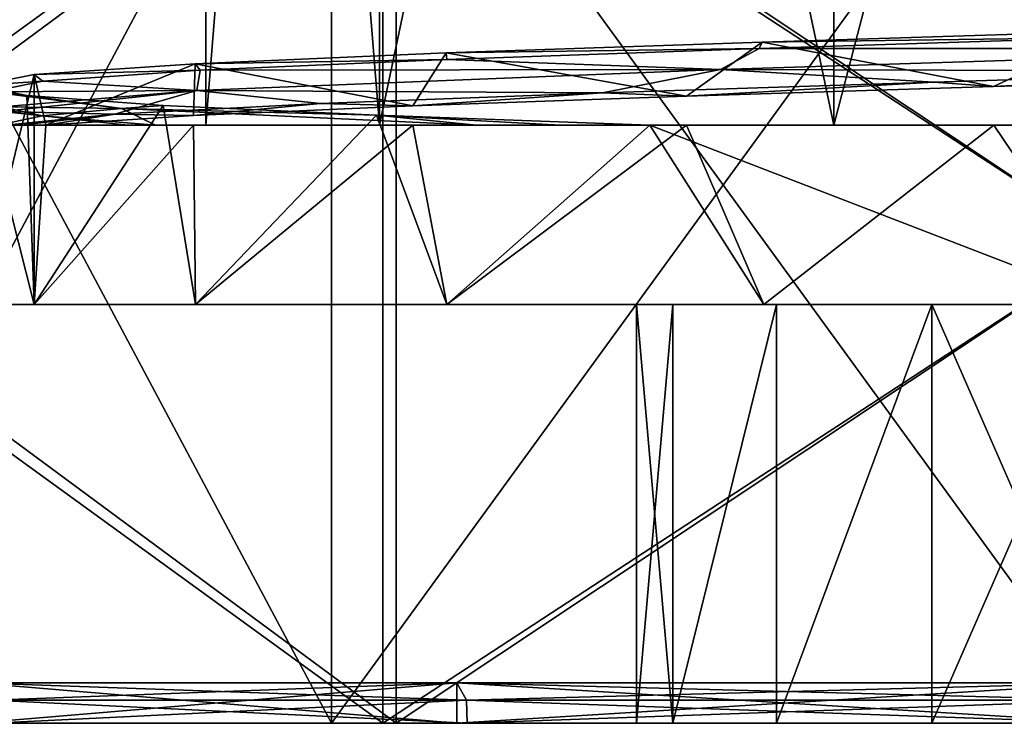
# Model space of a CAD drawing. Header units: millimetres. Extents: x -175 to 175, y 0 to 204.
# Tile 59 of 138: x -9 to -1, y 0 to 6. Entities that reach past the tile are written whole.
import ezdxf

# ---------------------------------------------------------------- set-up
doc = ezdxf.new("R2010")
doc.units = ezdxf.units.MM
doc.header["$LTSCALE"] = 65.185185
for name, color, linetype in [('13', 7, 'CONTINUOUS'), ('14', 7, 'CONTINUOUS'), ('18', 7, 'CONTINUOUS'), ('19', 7, 'CONTINUOUS'), ('23', 7, 'CONTINUOUS'), ('238', 7, 'CONTINUOUS'), ('239', 7, 'CONTINUOUS'), ('24', 7, 'CONTINUOUS'), ('244', 7, 'CONTINUOUS'), ('245', 7, 'CONTINUOUS'), ('246', 7, 'CONTINUOUS'), ('247', 7, 'CONTINUOUS'), ('248', 7, 'CONTINUOUS'), ('25', 7, 'CONTINUOUS'), ('26', 7, 'CONTINUOUS'), ('27', 7, 'CONTINUOUS'), ('28', 7, 'CONTINUOUS'), ('29', 7, 'CONTINUOUS'), ('3', 7, 'CONTINUOUS'), ('303', 7, 'CONTINUOUS'), ('304', 7, 'CONTINUOUS'), ('305', 7, 'CONTINUOUS'), ('34', 7, 'CONTINUOUS'), ('4', 7, 'CONTINUOUS'), ('5', 7, 'CONTINUOUS'), ('6', 7, 'CONTINUOUS'), ('9', 7, 'CONTINUOUS')]:
    doc.layers.add(name, color=color, linetype=linetype)

msp = doc.modelspace()

# ---------------------------------------------------------------- linework, layer by layer
at = {"layer": '13', "linetype": 'CONTINUOUS'}
for points in [[(-6.1192, 0, -26.8105), (-17.1463, 0, -21.5001), (-6.1193, 8, -26.8105), (-6.1192, 0, -26.8105)], [(-6.1193, 8, -26.8105), (-17.1463, 0, -21.5001), (-17.146, 8, -21.5004), (-6.1193, 8, -26.8105)], [(6.1193, 8, -26.8105), (-6.1192, 0, -26.8105), (-6.1193, 8, -26.8105), (6.1193, 8, -26.8105)], [(6.1192, 0, -26.8105), (-6.1192, 0, -26.8105), (6.1193, 8, -26.8105), (6.1192, 0, -26.8105)]]:
    msp.add_3dface(points, dxfattribs=at)
at = {"layer": '14', "linetype": 'CONTINUOUS'}
for points in [[(-17.1463, 0, 21.5001), (-6.1192, 0, 26.8105), (-17.146, 8, 21.5004), (-17.1463, 0, 21.5001)], [(-17.146, 8, 21.5004), (-6.1192, 0, 26.8105), (-6.1193, 8, 26.8105), (-17.146, 8, 21.5004)], [(-6.1192, 0, 26.8105), (6.1192, 0, 26.8105), (-6.1193, 8, 26.8105), (-6.1192, 0, 26.8105)], [(-6.1193, 8, 26.8105), (6.1192, 0, 26.8105), (6.1193, 8, 26.8105), (-6.1193, 8, 26.8105)]]:
    msp.add_3dface(points, dxfattribs=at)
at = {"layer": '18', "linetype": 'CONTINUOUS'}
for points in [[(-16.8343, 0, -21.1094), (-6.0079, 0, -26.3231), (-16.8342, 8, -21.1095), (-16.8343, 0, -21.1094)], [(-16.8342, 8, -21.1095), (-6.0079, 0, -26.3231), (-6.0081, 8, -26.3231), (-16.8342, 8, -21.1095)], [(-6.0079, 0, -26.3231), (6.0079, 0, -26.3231), (-6.0081, 8, -26.3231), (-6.0079, 0, -26.3231)], [(-6.0081, 8, -26.3231), (6.0079, 0, -26.3231), (6.0081, 8, -26.3231), (-6.0081, 8, -26.3231)]]:
    msp.add_3dface(points, dxfattribs=at)
at = {"layer": '19', "linetype": 'CONTINUOUS'}
for points in [[(-6.0079, 0, 26.3231), (-16.8343, 0, 21.1094), (-6.0081, 8, 26.3231), (-6.0079, 0, 26.3231)], [(-6.0081, 8, 26.3231), (-16.8343, 0, 21.1094), (-16.8342, 8, 21.1095), (-6.0081, 8, 26.3231)], [(6.0081, 8, 26.3231), (-6.0079, 0, 26.3231), (-6.0081, 8, 26.3231), (6.0081, 8, 26.3231)], [(6.0079, 0, 26.3231), (-6.0079, 0, 26.3231), (6.0081, 8, 26.3231), (6.0079, 0, 26.3231)]]:
    msp.add_3dface(points, dxfattribs=at)
at = {"layer": '23', "linetype": 'CONTINUOUS'}
for points in [[(-0.0154, 5.7848, 9.5), (-1.0137, 5.3229, 9.4458), (-2.9472, 5.6942, 9.0313), (-0.0154, 5.7848, 9.5)], [(1.6329, 5.4036, 9.3586), (-1.0137, 5.3229, 9.4458), (-0.0154, 5.7848, 9.5), (1.6329, 5.4036, 9.3586)], [(-2.9472, 5.6942, 9.0313), (-3.5808, 5.2422, 8.7993), (-5.5906, 5.6036, 7.6808), (-2.9472, 5.6942, 9.0313)], [(-1.0137, 5.3229, 9.4458), (-3.5808, 5.2422, 8.7993), (-2.9472, 5.6942, 9.0313), (-1.0137, 5.3229, 9.4458)], [(-5.5906, 5.6036, 7.6808), (-5.8701, 5.1614, 7.4694), (-7.6889, 5.513, 5.5795), (-5.5906, 5.6036, 7.6808)], [(-3.5808, 5.2422, 8.7993), (-5.8701, 5.1614, 7.4694), (-5.5906, 5.6036, 7.6808), (-3.5808, 5.2422, 8.7993)], [(-7.6889, 5.513, 5.5795), (-8.9384, 5, 3.2179), (-9.0358, 5.4224, 2.9334), (-7.6889, 5.513, 5.5795)], [(-7.7038, 5.0807, 5.5589), (-8.9384, 5, 3.2179), (-7.6889, 5.513, 5.5795), (-7.7038, 5.0807, 5.5589)], [(-5.8701, 5.1614, 7.4694), (-7.7038, 5.0807, 5.5589), (-7.6889, 5.513, 5.5795), (-5.8701, 5.1614, 7.4694)], [(-9.5, 5.3318), (-9.0358, 5.4224, 2.9334), (-9.5, 3.5), (-9.5, 5.3318)], [(-9.5, 3.5), (-9.0358, 5.4224, 2.9334), (-9.035, 3.5, 2.9357), (-9.5, 3.5)], [(-9.0358, 5.4224, 2.9334), (-8.9384, 5, 3.2179), (-9.035, 3.5, 2.9357), (-9.0358, 5.4224, 2.9334)], [(-9.035, 3.5, 2.9357), (-8.9384, 5, 3.2179), (-7.7032, 5, 5.5597), (-9.035, 3.5, 2.9357)], [(-7.6857, 3.5, 5.5839), (-9.035, 3.5, 2.9357), (-7.7032, 5, 5.5597), (-7.6857, 3.5, 5.5839)], [(-5.8696, 5, 7.4698), (-7.6857, 3.5, 5.5839), (-7.7032, 5, 5.5597), (-5.8696, 5, 7.4698)], [(-5.5839, 3.5, 7.6857), (-7.6857, 3.5, 5.5839), (-5.8696, 5, 7.4698), (-5.5839, 3.5, 7.6857)], [(-3.5802, 5, 8.7995), (-5.5839, 3.5, 7.6857), (-5.8696, 5, 7.4698), (-3.5802, 5, 8.7995)], [(-2.9357, 3.5, 9.035), (-5.5839, 3.5, 7.6857), (-3.5802, 5, 8.7995), (-2.9357, 3.5, 9.035)], [(-1.0129, 5, 9.4458), (-2.9357, 3.5, 9.035), (-3.5802, 5, 8.7995), (-1.0129, 5, 9.4458)], [(0, 3.5, 9.5), (-2.9357, 3.5, 9.035), (-1.0129, 5, 9.4458), (0, 3.5, 9.5)], [(1.6333, 5, 9.3585), (0, 3.5, 9.5), (-1.0129, 5, 9.4458), (1.6333, 5, 9.3585)]]:
    msp.add_3dface(points, dxfattribs=at)
at = {"layer": '238', "linetype": 'CONTINUOUS'}
for points in [[(-6.1483, 5, 4.4675), (-7.6, 5), (-6.1483, 23, 4.4674), (-6.1483, 5, 4.4675)], [(-7.6, 5), (-7.6, 23), (-6.1483, 23, 4.4674), (-7.6, 5)], [(-2.3483, 5, 7.2281), (-6.1483, 5, 4.4675), (-2.3487, 23, 7.228), (-2.3483, 5, 7.2281)], [(-6.1483, 5, 4.4675), (-6.1483, 23, 4.4674), (-2.3487, 23, 7.228), (-6.1483, 5, 4.4675)], [(-2.3483, 5, 7.2281), (-2.3487, 23, 7.228), (2.3487, 23, 7.228), (-2.3483, 5, 7.2281)], [(2.3483, 5, 7.2281), (-2.3483, 5, 7.2281), (2.3487, 23, 7.228), (2.3483, 5, 7.2281)]]:
    msp.add_3dface(points, dxfattribs=at)
at = {"layer": '239', "linetype": 'CONTINUOUS'}
for points in [[(-7.6, 5), (-6.1483, 5, -4.4675), (-7.6, 23), (-7.6, 5)], [(-6.1483, 5, -4.4675), (-6.1483, 23, -4.4674), (-7.6, 23), (-6.1483, 5, -4.4675)], [(-6.1483, 5, -4.4675), (-2.3483, 5, -7.2281), (-6.1483, 23, -4.4674), (-6.1483, 5, -4.4675)], [(-2.3483, 5, -7.2281), (-2.3487, 23, -7.228), (-6.1483, 23, -4.4674), (-2.3483, 5, -7.2281)], [(-2.3483, 5, -7.2281), (2.3483, 5, -7.2281), (-2.3487, 23, -7.228), (-2.3483, 5, -7.2281)], [(2.3483, 5, -7.2281), (2.3487, 23, -7.228), (-2.3487, 23, -7.228), (2.3483, 5, -7.2281)]]:
    msp.add_3dface(points, dxfattribs=at)
at = {"layer": '24', "linetype": 'CONTINUOUS'}
for points in [[(-9.5, 5.3318), (-9.5, 3.5), (-9.035, 3.5, -2.9357), (-9.5, 5.3318)], [(-9.5, 5.3318), (-9.035, 3.5, -2.9357), (-9.4999, 5.3306, -0.0384), (-9.5, 5.3318)], [(-9.4999, 5.3306, -0.0384), (-9.035, 3.5, -2.9357), (-9.4997, 5.3294, -0.0767), (-9.4999, 5.3306, -0.0384)], [(-9.4997, 5.3294, -0.0767), (-9.035, 3.5, -2.9357), (-9.0955, 5.2472, -2.7426), (-9.4997, 5.3294, -0.0767)], [(-9.0955, 5.2472, -2.7426), (-9.035, 3.5, -2.9357), (-7.955, 5.1648, -5.193), (-9.0955, 5.2472, -2.7426)], [(-9.035, 3.5, -2.9357), (-7.6857, 3.5, -5.5839), (-7.955, 5.1648, -5.193), (-9.035, 3.5, -2.9357)], [(-7.955, 5.1648, -5.193), (-7.6857, 3.5, -5.5839), (-6.1716, 5.0824, -7.2223), (-7.955, 5.1648, -5.193)], [(-7.6857, 3.5, -5.5839), (-5.5839, 3.5, -7.6857), (-6.1716, 5.0824, -7.2223), (-7.6857, 3.5, -5.5839)], [(-6.1716, 5.0824, -7.2223), (-5.5839, 3.5, -7.6857), (-3.888, 5, -8.668), (-6.1716, 5.0824, -7.2223)], [(-5.5839, 3.5, -7.6857), (-2.9357, 3.5, -9.035), (-3.888, 5, -8.668), (-5.5839, 3.5, -7.6857)], [(-2.9357, 3.5, -9.035), (0, 3.5, -9.5), (-3.888, 5, -8.668), (-2.9357, 3.5, -9.035)], [(-3.888, 5, -8.668), (0, 3.5, -9.5), (0.7258, 5, -9.4722), (-3.888, 5, -8.668)]]:
    msp.add_3dface(points, dxfattribs=at)
at = {"layer": '244', "linetype": 'CONTINUOUS'}
for points in [[(-0.0154, 5.7848, 9.5), (-2.9472, 5.6942, 9.0313), (-0.0727, 5.7305, 9.3988), (-0.0154, 5.7848, 9.5)], [(-2.9472, 5.6942, 9.0313), (-5.5906, 5.6036, 7.6808), (-2.9742, 5.6398, 8.9161), (-2.9472, 5.6942, 9.0313)], [(-0.0727, 5.7305, 9.3988), (-2.9472, 5.6942, 9.0313), (-2.9742, 5.6398, 8.9161), (-0.0727, 5.7305, 9.3988)], [(-5.5906, 5.6036, 7.6808), (-7.6889, 5.513, 5.5795), (-5.5843, 5.549, 7.5602), (-5.5906, 5.6036, 7.6808)], [(-2.9742, 5.6398, 8.9161), (-5.5906, 5.6036, 7.6808), (-5.5843, 5.549, 7.5602), (-2.9742, 5.6398, 8.9161)], [(-5.5843, 5.549, 7.5602), (-7.6889, 5.513, 5.5795), (-7.6476, 5.4583, 5.4641), (-5.5843, 5.549, 7.5602)], [(-7.6889, 5.513, 5.5795), (-9.0358, 5.4224, 2.9334), (-7.6476, 5.4583, 5.4641), (-7.6889, 5.513, 5.5795)], [(-7.6476, 5.4583, 5.4641), (-9.0358, 5.4224, 2.9334), (-8.962, 5.3676, 2.8328), (-7.6476, 5.4583, 5.4641)], [(-9.0358, 5.4224, 2.9334), (-9.5, 5.3318), (-8.962, 5.3676, 2.8328), (-9.0358, 5.4224, 2.9334)], [(-9.5, 5.3318), (-9.4999, 5.3306, -0.0384), (-8.962, 5.3676, 2.8328), (-9.5, 5.3318)], [(-9.4999, 5.3306, -0.0384), (-9.4997, 5.3294, -0.0767), (-8.962, 5.3676, 2.8328), (-9.4999, 5.3306, -0.0384)], [(-8.962, 5.3676, 2.8328), (-9.4997, 5.3294, -0.0767), (-9.3987, 5.2769, -0.0759), (-8.962, 5.3676, 2.8328)]]:
    msp.add_3dface(points, dxfattribs=at)
at = {"layer": '245', "linetype": 'CONTINUOUS'}
for points in [[(-0.0727, 5.7305, 9.3988), (-2.9742, 5.6398, 8.9161), (2.2618, 5.6404, 9.0208), (-0.0727, 5.7305, 9.3988)], [(-2.9742, 5.6398, 8.9161), (-5.5843, 5.549, 7.5602), (-3.298, 5.4648, 8.6956), (-2.9742, 5.6398, 8.9161)], [(-2.9742, 5.6398, 8.9161), (-3.298, 5.4648, 8.6956), (2.2618, 5.6404, 9.0208), (-2.9742, 5.6398, 8.9161)], [(2.2618, 5.6404, 9.0208), (-3.298, 5.4648, 8.6956), (1.4005, 5.4495, 9.2941), (2.2618, 5.6404, 9.0208)], [(-5.5843, 5.549, 7.5602), (-7.6476, 5.4583, 5.4641), (-3.298, 5.4648, 8.6956), (-5.5843, 5.549, 7.5602)], [(-7.6476, 5.4583, 5.4641), (-8.962, 5.3676, 2.8328), (-7.6751, 5.2893, 5.252), (-7.6476, 5.4583, 5.4641)], [(-7.6476, 5.4583, 5.4641), (-7.6751, 5.2893, 5.252), (-3.298, 5.4648, 8.6956), (-7.6476, 5.4583, 5.4641)], [(-3.298, 5.4648, 8.6956), (-7.6751, 5.2893, 5.252), (-4.2833, 5.2697, 8.3663), (-3.298, 5.4648, 8.6956)], [(-1.5142, 5.3596, 9.2763), (-3.298, 5.4648, 8.6956), (-4.2833, 5.2697, 8.3663), (-1.5142, 5.3596, 9.2763)], [(1.4005, 5.4495, 9.2941), (-3.298, 5.4648, 8.6956), (-1.5142, 5.3596, 9.2763), (1.4005, 5.4495, 9.2941)], [(-8.962, 5.3676, 2.8328), (-9.3987, 5.2769, -0.0759), (-7.6751, 5.2893, 5.252), (-8.962, 5.3676, 2.8328)], [(-7.6751, 5.2893, 5.252), (-9.3987, 5.2769, -0.0759), (-9.304, 5.1517, -0.0751), (-7.6751, 5.2893, 5.252)], [(-9.2997, 5.1135, -0.0751), (-7.6751, 5.2893, 5.252), (-9.304, 5.1517, -0.0751), (-9.2997, 5.1135, -0.0751)], [(-7.6751, 5.2893, 5.252), (-9.2997, 5.1135, -0.0751), (-8.359, 5.0899, 4.2976), (-7.6751, 5.2893, 5.252)], [(-6.6404, 5.1798, 6.6518), (-7.6751, 5.2893, 5.252), (-8.359, 5.0899, 4.2976), (-6.6404, 5.1798, 6.6518)], [(-4.2833, 5.2697, 8.3663), (-7.6751, 5.2893, 5.252), (-6.6404, 5.1798, 6.6518), (-4.2833, 5.2697, 8.3663)], [(-9.2997, 5.1135, -0.0751), (-9.2737, 5, 1.5301), (-8.359, 5.0899, 4.2976), (-9.2997, 5.1135, -0.0751)]]:
    msp.add_3dface(points, dxfattribs=at)
at = {"layer": '246', "linetype": 'CONTINUOUS'}
for points in [[(-1.0137, 5.3229, 9.4458), (1.4005, 5.4495, 9.2941), (-1.5142, 5.3596, 9.2763), (-1.0137, 5.3229, 9.4458)], [(-1.0137, 5.3229, 9.4458), (1.6329, 5.4036, 9.3586), (1.4005, 5.4495, 9.2941), (-1.0137, 5.3229, 9.4458)], [(-3.5808, 5.2422, 8.7993), (-1.5142, 5.3596, 9.2763), (-4.2833, 5.2697, 8.3663), (-3.5808, 5.2422, 8.7993)], [(-3.5808, 5.2422, 8.7993), (-1.0137, 5.3229, 9.4458), (-1.5142, 5.3596, 9.2763), (-3.5808, 5.2422, 8.7993)], [(-5.8701, 5.1614, 7.4694), (-4.2833, 5.2697, 8.3663), (-6.6404, 5.1798, 6.6518), (-5.8701, 5.1614, 7.4694)], [(-5.8701, 5.1614, 7.4694), (-3.5808, 5.2422, 8.7993), (-4.2833, 5.2697, 8.3663), (-5.8701, 5.1614, 7.4694)], [(-7.7038, 5.0807, 5.5589), (-6.6404, 5.1798, 6.6518), (-8.359, 5.0899, 4.2976), (-7.7038, 5.0807, 5.5589)], [(-7.7038, 5.0807, 5.5589), (-5.8701, 5.1614, 7.4694), (-6.6404, 5.1798, 6.6518), (-7.7038, 5.0807, 5.5589)], [(-9.2737, 5, 1.5301), (-9.1449, 5, 2.3802), (-8.359, 5.0899, 4.2976), (-9.2737, 5, 1.5301)], [(-9.1449, 5, 2.3802), (-8.9384, 5, 3.2179), (-8.359, 5.0899, 4.2976), (-9.1449, 5, 2.3802)], [(-8.9384, 5, 3.2179), (-7.7038, 5.0807, 5.5589), (-8.359, 5.0899, 4.2976), (-8.9384, 5, 3.2179)]]:
    msp.add_3dface(points, dxfattribs=at)
at = {"layer": '247', "linetype": 'CONTINUOUS'}
for points in [[(-9.4997, 5.3294, -0.0767), (-9.0955, 5.2472, -2.7426), (-9.3987, 5.2769, -0.0759), (-9.4997, 5.3294, -0.0767)], [(-9.3987, 5.2769, -0.0759), (-9.0955, 5.2472, -2.7426), (-8.3037, 5.1384, -4.4034), (-9.3987, 5.2769, -0.0759)], [(-9.0955, 5.2472, -2.7426), (-7.955, 5.1648, -5.193), (-8.3037, 5.1384, -4.4034), (-9.0955, 5.2472, -2.7426)], [(-7.955, 5.1648, -5.193), (-6.1716, 5.0824, -7.2223), (-8.3037, 5.1384, -4.4034), (-7.955, 5.1648, -5.193)], [(-6.1716, 5.0824, -7.2223), (-5.3357, 5, -7.7377), (-8.3037, 5.1384, -4.4034), (-6.1716, 5.0824, -7.2223)], [(-6.1716, 5.0824, -7.2223), (-3.888, 5, -8.668), (-4.6345, 5, -8.235), (-6.1716, 5.0824, -7.2223)], [(-6.1716, 5.0824, -7.2223), (-4.6345, 5, -8.235), (-5.3357, 5, -7.7377), (-6.1716, 5.0824, -7.2223)]]:
    msp.add_3dface(points, dxfattribs=at)
at = {"layer": '248', "linetype": 'CONTINUOUS'}
for points in [[(-9.304, 5.1517, -0.0751), (-9.3987, 5.2769, -0.0759), (-8.3037, 5.1384, -4.4034), (-9.304, 5.1517, -0.0751)], [(-9.3399, 5, -0.0754), (-9.2997, 5.1135, -0.0751), (-8.9677, 5.0762, -2.48), (-9.3399, 5, -0.0754)], [(-9.2997, 5.1135, -0.0751), (-9.304, 5.1517, -0.0751), (-8.9677, 5.0762, -2.48), (-9.2997, 5.1135, -0.0751)], [(-9.304, 5.1517, -0.0751), (-8.3037, 5.1384, -4.4034), (-8.9677, 5.0762, -2.48), (-9.304, 5.1517, -0.0751)], [(-8.3037, 5.1384, -4.4034), (-8.0213, 5, -4.7144), (-8.9677, 5.0762, -2.48), (-8.3037, 5.1384, -4.4034)], [(-5.3357, 5, -7.7377), (-8.0213, 5, -4.7144), (-8.3037, 5.1384, -4.4034), (-5.3357, 5, -7.7377)], [(-8.2525, 5, -4.2912), (-9.3399, 5, -0.0754), (-8.9677, 5.0762, -2.48), (-8.2525, 5, -4.2912)], [(-8.0213, 5, -4.7144), (-8.2525, 5, -4.2912), (-8.9677, 5.0762, -2.48), (-8.0213, 5, -4.7144)], [(-5.3357, 5, -7.7377), (-7.043, 5, -6.111), (-8.0213, 5, -4.7144), (-5.3357, 5, -7.7377)]]:
    msp.add_3dface(points, dxfattribs=at)
at = {"layer": '25', "linetype": 'CONTINUOUS'}
for points in [[(-5.4201, 0.1927, 9.3879), (-9.3879, 0.1927, 5.4201), (-5.4159, 0, 9.3807), (-5.4201, 0.1927, 9.3879)], [(-5.4159, 0, 9.3807), (-9.3879, 0.1927, 5.4201), (-9.3807, 0, 5.4159), (-5.4159, 0, 9.3807)], [(0, 0.1927, 10.8402), (-5.4201, 0.1927, 9.3879), (0, 0, 10.8319), (0, 0.1927, 10.8402)], [(0, 0, 10.8319), (-5.4201, 0.1927, 9.3879), (-5.4159, 0, 9.3807), (0, 0, 10.8319)]]:
    msp.add_3dface(points, dxfattribs=at)
at = {"layer": '26', "linetype": 'CONTINUOUS'}
for points in [[(-9.5, 3.5), (-9.035, 3.5, 2.9357), (-4, 3.5), (-9.5, 3.5)], [(-9.035, 3.5, -2.9357), (-9.5, 3.5), (-2.8285, 3.5, -2.8283), (-9.035, 3.5, -2.9357)], [(-9.5, 3.5), (-4, 3.5), (-3.6955, 3.5, -1.5308), (-9.5, 3.5)], [(-2.8285, 3.5, -2.8283), (-9.5, 3.5), (-3.6955, 3.5, -1.5308), (-2.8285, 3.5, -2.8283)], [(-9.035, 3.5, 2.9357), (-7.6857, 3.5, 5.5839), (-1.5307, 3.5, 3.6955), (-9.035, 3.5, 2.9357)], [(-4, 3.5), (-9.035, 3.5, 2.9357), (-3.6955, 3.5, 1.5308), (-4, 3.5)], [(-3.6955, 3.5, 1.5308), (-9.035, 3.5, 2.9357), (-2.8285, 3.5, 2.8283), (-3.6955, 3.5, 1.5308)], [(-2.8285, 3.5, 2.8283), (-9.035, 3.5, 2.9357), (-1.5307, 3.5, 3.6955), (-2.8285, 3.5, 2.8283)], [(7.6857, 3.5, -5.5839), (-7.6857, 3.5, -5.5839), (-9.035, 3.5, -2.9357), (7.6857, 3.5, -5.5839)], [(7.6857, 3.5, -5.5839), (-9.035, 3.5, -2.9357), (0, 3.5, -4), (7.6857, 3.5, -5.5839)], [(0, 3.5, -4), (-9.035, 3.5, -2.9357), (-1.5307, 3.5, -3.6955), (0, 3.5, -4)], [(-1.5307, 3.5, -3.6955), (-9.035, 3.5, -2.9357), (-2.8285, 3.5, -2.8283), (-1.5307, 3.5, -3.6955)], [(-7.6857, 3.5, 5.5839), (-5.5839, 3.5, 7.6857), (7.6857, 3.5, 5.5839), (-7.6857, 3.5, 5.5839)], [(-7.6857, 3.5, 5.5839), (7.6857, 3.5, 5.5839), (9.035, 3.5, 2.9357), (-7.6857, 3.5, 5.5839)], [(-7.6857, 3.5, 5.5839), (9.035, 3.5, 2.9357), (0, 3.5, 4), (-7.6857, 3.5, 5.5839)], [(-1.5307, 3.5, 3.6955), (-7.6857, 3.5, 5.5839), (0, 3.5, 4), (-1.5307, 3.5, 3.6955)], [(7.6857, 3.5, -5.5839), (5.5839, 3.5, -7.6857), (-7.6857, 3.5, -5.5839), (7.6857, 3.5, -5.5839)], [(5.5839, 3.5, -7.6857), (-5.5839, 3.5, -7.6857), (-7.6857, 3.5, -5.5839), (5.5839, 3.5, -7.6857)], [(-5.5839, 3.5, 7.6857), (-2.9357, 3.5, 9.035), (5.5839, 3.5, 7.6857), (-5.5839, 3.5, 7.6857)], [(-5.5839, 3.5, 7.6857), (5.5839, 3.5, 7.6857), (7.6857, 3.5, 5.5839), (-5.5839, 3.5, 7.6857)], [(5.5839, 3.5, -7.6857), (2.9357, 3.5, -9.035), (-5.5839, 3.5, -7.6857), (5.5839, 3.5, -7.6857)], [(2.9357, 3.5, -9.035), (-2.9357, 3.5, -9.035), (-5.5839, 3.5, -7.6857), (2.9357, 3.5, -9.035)], [(-2.9357, 3.5, 9.035), (0, 3.5, 9.5), (2.9357, 3.5, 9.035), (-2.9357, 3.5, 9.035)], [(-2.9357, 3.5, 9.035), (2.9357, 3.5, 9.035), (5.5839, 3.5, 7.6857), (-2.9357, 3.5, 9.035)], [(2.9357, 3.5, -9.035), (0, 3.5, -9.5), (-2.9357, 3.5, -9.035), (2.9357, 3.5, -9.035)]]:
    msp.add_3dface(points, dxfattribs=at)
at = {"layer": '27', "linetype": 'CONTINUOUS'}
for points in [[(-9.3879, 0.1927, -5.4201), (-5.4201, 0.1927, -9.3879), (-9.3807, 0, -5.4159), (-9.3879, 0.1927, -5.4201)], [(-9.3807, 0, -5.4159), (-5.4201, 0.1927, -9.3879), (-5.4159, 0, -9.3807), (-9.3807, 0, -5.4159)], [(-5.4201, 0.1927, -9.3879), (0, 0.1927, -10.8402), (-5.4159, 0, -9.3807), (-5.4201, 0.1927, -9.3879)], [(-5.4159, 0, -9.3807), (0, 0.1927, -10.8402), (0, 0, -10.8319), (-5.4159, 0, -9.3807)]]:
    msp.add_3dface(points, dxfattribs=at)
at = {"layer": '28', "linetype": 'CONTINUOUS'}
for points in [[(-4, 3.5), (-3.6955, 3.5, 1.5308), (-4, 0), (-4, 3.5)], [(-4, 0), (-3.6955, 3.5, 1.5308), (-3.6955, 0, 1.5308), (-4, 0)], [(-3.6955, 3.5, 1.5308), (-2.8285, 3.5, 2.8283), (-3.6955, 0, 1.5308), (-3.6955, 3.5, 1.5308)], [(-3.6955, 0, 1.5308), (-2.8285, 3.5, 2.8283), (-2.8285, 0, 2.8284), (-3.6955, 0, 1.5308)], [(-2.8285, 3.5, 2.8283), (-1.5307, 3.5, 3.6955), (-2.8285, 0, 2.8284), (-2.8285, 3.5, 2.8283)], [(-2.8285, 0, 2.8284), (-1.5307, 3.5, 3.6955), (-1.5307, 0, 3.6955), (-2.8285, 0, 2.8284)], [(-1.5307, 3.5, 3.6955), (0, 3.5, 4), (-1.5307, 0, 3.6955), (-1.5307, 3.5, 3.6955)], [(-1.5307, 0, 3.6955), (0, 3.5, 4), (0, 0, 4), (-1.5307, 0, 3.6955)]]:
    msp.add_3dface(points, dxfattribs=at)
at = {"layer": '29', "linetype": 'CONTINUOUS'}
for points in [[(-3.6955, 3.5, -1.5308), (-4, 3.5), (-3.6955, 0, -1.5308), (-3.6955, 3.5, -1.5308)], [(-4, 3.5), (-4, 0), (-3.6955, 0, -1.5308), (-4, 3.5)], [(-2.8285, 3.5, -2.8283), (-3.6955, 3.5, -1.5308), (-3.6955, 0, -1.5308), (-2.8285, 3.5, -2.8283)], [(-2.8285, 0, -2.8284), (-2.8285, 3.5, -2.8283), (-3.6955, 0, -1.5308), (-2.8285, 0, -2.8284)], [(-1.5307, 3.5, -3.6955), (-2.8285, 3.5, -2.8283), (-2.8285, 0, -2.8284), (-1.5307, 3.5, -3.6955)], [(-1.5307, 0, -3.6955), (-1.5307, 3.5, -3.6955), (-2.8285, 0, -2.8284), (-1.5307, 0, -3.6955)], [(0, 3.5, -4), (-1.5307, 3.5, -3.6955), (0, 0, -4), (0, 3.5, -4)], [(0, 0, -4), (-1.5307, 3.5, -3.6955), (-1.5307, 0, -3.6955), (0, 0, -4)]]:
    msp.add_3dface(points, dxfattribs=at)
at = {"layer": '3', "color": 7, "linetype": 'CONTINUOUS', "true_color": 0x141a1c}
for points in [[(-6.5498, 9, 11.345), (-11.345, 9, 6.5498), (-6.55, 0, 11.3449), (-6.5498, 9, 11.345)], [(-6.55, 0, 11.3449), (-11.345, 9, 6.5498), (-11.3449, 0, 6.55), (-6.55, 0, 11.3449)], [(0, 0, 13.1), (-6.5498, 9, 11.345), (-6.55, 0, 11.3449), (0, 0, 13.1)], [(0, 9, 13.1), (-6.5498, 9, 11.345), (0, 0, 13.1), (0, 9, 13.1)]]:
    msp.add_3dface(points, dxfattribs=at)
at = {"layer": '303', "linetype": 'CONTINUOUS'}
for points in [[(-9.5263, 0.3386, -5.5), (-5.5, 0.3386, -9.5263), (-9.3879, 0.1927, -5.4201), (-9.5263, 0.3386, -5.5)], [(-5.5, 0.3386, -9.5263), (-5.4201, 0.1927, -9.3879), (-9.3879, 0.1927, -5.4201), (-5.5, 0.3386, -9.5263)], [(-5.5, 0.3386, -9.5263), (0, 0.3386, -11), (-5.4201, 0.1927, -9.3879), (-5.5, 0.3386, -9.5263)], [(0, 0.3386, -11), (0, 0.1927, -10.8402), (-5.4201, 0.1927, -9.3879), (0, 0.3386, -11)]]:
    msp.add_3dface(points, dxfattribs=at)
at = {"layer": '304', "linetype": 'CONTINUOUS'}
for points in [[(-5.5, 0.3386, 9.5263), (-9.5263, 0.3386, 5.5), (-5.4201, 0.1927, 9.3879), (-5.5, 0.3386, 9.5263)], [(-9.5263, 0.3386, 5.5), (-9.3879, 0.1927, 5.4201), (-5.4201, 0.1927, 9.3879), (-9.5263, 0.3386, 5.5)], [(0, 0.3386, 11), (-5.5, 0.3386, 9.5263), (0, 0.1927, 10.8402), (0, 0.3386, 11)], [(-5.5, 0.3386, 9.5263), (-5.4201, 0.1927, 9.3879), (0, 0.1927, 10.8402), (-5.5, 0.3386, 9.5263)]]:
    msp.add_3dface(points, dxfattribs=at)
at = {"layer": '305', "linetype": 'CONTINUOUS'}
for points in [[(-6.55, 0, 11.3449), (-11.3449, 0, 6.55), (-5.4999, 0, 9.5263), (-6.55, 0, 11.3449)], [(-11.3449, 0, 6.55), (-9.5263, 0, 5.4999), (-5.4999, 0, 9.5263), (-11.3449, 0, 6.55)], [(-11.3449, 0, -6.55), (-6.55, 0, -11.3449), (-5.4999, 0, -9.5263), (-11.3449, 0, -6.55)], [(-11.3449, 0, -6.55), (-5.4999, 0, -9.5263), (-9.5263, 0, -5.4999), (-11.3449, 0, -6.55)], [(-9.3807, 0, 5.4159), (-10.8319, 0), (-1.5307, 0, 3.6955), (-9.3807, 0, 5.4159)], [(-10.8319, 0), (-9.3807, 0, -5.4159), (-4, 0), (-10.8319, 0)], [(-10.8319, 0), (-4, 0), (-3.6955, 0, 1.5308), (-10.8319, 0)], [(-10.8319, 0), (-3.6955, 0, 1.5308), (-2.8285, 0, 2.8284), (-10.8319, 0)], [(-10.8319, 0), (-2.8285, 0, 2.8284), (-1.5307, 0, 3.6955), (-10.8319, 0)], [(9.3807, 0, 5.4159), (5.4159, 0, 9.3807), (-9.3807, 0, 5.4159), (9.3807, 0, 5.4159)], [(9.3807, 0, 5.4159), (-9.3807, 0, 5.4159), (0, 0, 4), (9.3807, 0, 5.4159)], [(5.4159, 0, 9.3807), (-5.4159, 0, 9.3807), (-9.3807, 0, 5.4159), (5.4159, 0, 9.3807)], [(-9.3807, 0, 5.4159), (-1.5307, 0, 3.6955), (0, 0, 4), (-9.3807, 0, 5.4159)], [(-9.3807, 0, -5.4159), (-5.4159, 0, -9.3807), (9.3807, 0, -5.4159), (-9.3807, 0, -5.4159)], [(-9.3807, 0, -5.4159), (9.3807, 0, -5.4159), (0, 0, -4), (-9.3807, 0, -5.4159)], [(-4, 0), (-9.3807, 0, -5.4159), (-3.6955, 0, -1.5308), (-4, 0)], [(-9.3807, 0, -5.4159), (0, 0, -4), (-1.5307, 0, -3.6955), (-9.3807, 0, -5.4159)], [(-9.3807, 0, -5.4159), (-1.5307, 0, -3.6955), (-2.8285, 0, -2.8284), (-9.3807, 0, -5.4159)], [(-9.3807, 0, -5.4159), (-2.8285, 0, -2.8284), (-3.6955, 0, -1.5308), (-9.3807, 0, -5.4159)], [(6.55, 0, 11.3449), (0, 0, 13.1), (-6.55, 0, 11.3449), (6.55, 0, 11.3449)], [(6.55, 0, 11.3449), (-6.55, 0, 11.3449), (0, 0, 11), (6.55, 0, 11.3449)], [(-6.55, 0, 11.3449), (-5.4999, 0, 9.5263), (0, 0, 11), (-6.55, 0, 11.3449)], [(-6.55, 0, -11.3449), (0, 0, -13.1), (6.55, 0, -11.3449), (-6.55, 0, -11.3449)], [(-6.55, 0, -11.3449), (6.55, 0, -11.3449), (0, 0, -11), (-6.55, 0, -11.3449)], [(-6.55, 0, -11.3449), (0, 0, -11), (-5.4999, 0, -9.5263), (-6.55, 0, -11.3449)], [(5.4159, 0, 9.3807), (0, 0, 10.8319), (-5.4159, 0, 9.3807), (5.4159, 0, 9.3807)], [(-5.4159, 0, -9.3807), (0, 0, -10.8319), (5.4159, 0, -9.3807), (-5.4159, 0, -9.3807)], [(-5.4159, 0, -9.3807), (5.4159, 0, -9.3807), (9.3807, 0, -5.4159), (-5.4159, 0, -9.3807)]]:
    msp.add_3dface(points, dxfattribs=at)
at = {"layer": '34', "linetype": 'CONTINUOUS'}
for points in [[(-9.3399, 5, -0.0754), (-8.2525, 5, -4.2912), (-7.6, 5), (-9.3399, 5, -0.0754)], [(-9.3366, 5, 0.6905), (-9.3399, 5, -0.0754), (-7.6, 5), (-9.3366, 5, 0.6905)], [(-9.2737, 5, 1.5301), (-9.3366, 5, 0.6905), (-6.1483, 5, 4.4675), (-9.2737, 5, 1.5301)], [(-6.1483, 5, 4.4675), (-9.3366, 5, 0.6905), (-7.6, 5), (-6.1483, 5, 4.4675)], [(-9.1449, 5, 2.3802), (-9.2737, 5, 1.5301), (-6.1483, 5, 4.4675), (-9.1449, 5, 2.3802)], [(-8.9384, 5, 3.2179), (-9.1449, 5, 2.3802), (-6.1483, 5, 4.4675), (-8.9384, 5, 3.2179)], [(-7.7032, 5, 5.5597), (-8.9384, 5, 3.2179), (-6.1483, 5, 4.4675), (-7.7032, 5, 5.5597)], [(-8.2525, 5, -4.2912), (-8.0213, 5, -4.7144), (-6.1483, 5, -4.4675), (-8.2525, 5, -4.2912)], [(-7.6, 5), (-8.2525, 5, -4.2912), (-6.1483, 5, -4.4675), (-7.6, 5)], [(-8.0213, 5, -4.7144), (-7.043, 5, -6.111), (-6.1483, 5, -4.4675), (-8.0213, 5, -4.7144)], [(-5.8696, 5, 7.4698), (-7.7032, 5, 5.5597), (-2.3483, 5, 7.2281), (-5.8696, 5, 7.4698)], [(-2.3483, 5, 7.2281), (-7.7032, 5, 5.5597), (-6.1483, 5, 4.4675), (-2.3483, 5, 7.2281)], [(-7.043, 5, -6.111), (-5.3357, 5, -7.7377), (-2.3483, 5, -7.2281), (-7.043, 5, -6.111)], [(-6.1483, 5, -4.4675), (-7.043, 5, -6.111), (-2.3483, 5, -7.2281), (-6.1483, 5, -4.4675)], [(4.1526, 5, 8.5444), (-3.5802, 5, 8.7995), (-5.8696, 5, 7.4698), (4.1526, 5, 8.5444)], [(4.1526, 5, 8.5444), (-5.8696, 5, 7.4698), (-2.3483, 5, 7.2281), (4.1526, 5, 8.5444)], [(-4.6345, 5, -8.235), (5.163, 5, -7.9745), (-5.3357, 5, -7.7377), (-4.6345, 5, -8.235)], [(-5.3357, 5, -7.7377), (5.163, 5, -7.9745), (2.3483, 5, -7.2281), (-5.3357, 5, -7.7377)], [(-2.3483, 5, -7.2281), (-5.3357, 5, -7.7377), (2.3483, 5, -7.2281), (-2.3483, 5, -7.2281)], [(-3.888, 5, -8.668), (5.163, 5, -7.9745), (-4.6345, 5, -8.235), (-3.888, 5, -8.668)], [(-3.888, 5, -8.668), (0.7258, 5, -9.4722), (5.163, 5, -7.9745), (-3.888, 5, -8.668)], [(4.1526, 5, 8.5444), (1.6333, 5, 9.3585), (-3.5802, 5, 8.7995), (4.1526, 5, 8.5444)], [(1.6333, 5, 9.3585), (-1.0129, 5, 9.4458), (-3.5802, 5, 8.7995), (1.6333, 5, 9.3585)], [(2.3483, 5, 7.2281), (4.1526, 5, 8.5444), (-2.3483, 5, 7.2281), (2.3483, 5, 7.2281)]]:
    msp.add_3dface(points, dxfattribs=at)
at = {"layer": '4', "color": 7, "linetype": 'CONTINUOUS', "true_color": 0x141a1c}
for points in [[(-5.4999, 0, 9.5263), (-9.5263, 0, 5.4999), (-5.5, 0.3386, 9.5263), (-5.4999, 0, 9.5263)], [(-5.5, 0.3386, 9.5263), (-9.5263, 0, 5.4999), (-9.5263, 0.3386, 5.5), (-5.5, 0.3386, 9.5263)], [(0, 0.3386, 11), (-5.4999, 0, 9.5263), (-5.5, 0.3386, 9.5263), (0, 0.3386, 11)], [(0, 0, 11), (-5.4999, 0, 9.5263), (0, 0.3386, 11), (0, 0, 11)]]:
    msp.add_3dface(points, dxfattribs=at)
at = {"layer": '5', "color": 7, "linetype": 'CONTINUOUS', "true_color": 0x141a1c}
for points in [[(-11.345, 9, -6.5498), (-6.5498, 9, -11.345), (-11.3449, 0, -6.55), (-11.345, 9, -6.5498)], [(-11.3449, 0, -6.55), (-6.5498, 9, -11.345), (-6.55, 0, -11.3449), (-11.3449, 0, -6.55)], [(-6.5498, 9, -11.345), (0, 9, -13.1), (-6.55, 0, -11.3449), (-6.5498, 9, -11.345)], [(-6.55, 0, -11.3449), (0, 9, -13.1), (0, 0, -13.1), (-6.55, 0, -11.3449)]]:
    msp.add_3dface(points, dxfattribs=at)
at = {"layer": '6', "color": 7, "linetype": 'CONTINUOUS', "true_color": 0x141a1c}
for points in [[(-9.5263, 0, -5.4999), (-5.4999, 0, -9.5263), (-9.5263, 0.3386, -5.5), (-9.5263, 0, -5.4999)], [(-9.5263, 0.3386, -5.5), (-5.4999, 0, -9.5263), (-5.5, 0.3386, -9.5263), (-9.5263, 0.3386, -5.5)], [(-5.4999, 0, -9.5263), (0, 0, -11), (-5.5, 0.3386, -9.5263), (-5.4999, 0, -9.5263)], [(-5.5, 0.3386, -9.5263), (0, 0, -11), (0, 0.3386, -11), (-5.5, 0.3386, -9.5263)]]:
    msp.add_3dface(points, dxfattribs=at)
at = {"layer": '9', "linetype": 'CONTINUOUS'}
for points in [[(-17.1463, 0, -21.5001), (-6.1192, 0, -26.8105), (-6.0079, 0, -26.3231), (-17.1463, 0, -21.5001)], [(-16.8343, 0, -21.1094), (-17.1463, 0, -21.5001), (-6.0079, 0, -26.3231), (-16.8343, 0, -21.1094)], [(-6.1192, 0, 26.8105), (-17.1463, 0, 21.5001), (-6.0079, 0, 26.3231), (-6.1192, 0, 26.8105)], [(-6.0079, 0, 26.3231), (-17.1463, 0, 21.5001), (-16.8343, 0, 21.1094), (-6.0079, 0, 26.3231)], [(-6.1192, 0, -26.8105), (6.1192, 0, -26.8105), (6.0079, 0, -26.3231), (-6.1192, 0, -26.8105)], [(-6.0079, 0, -26.3231), (-6.1192, 0, -26.8105), (6.0079, 0, -26.3231), (-6.0079, 0, -26.3231)], [(6.1192, 0, 26.8105), (-6.1192, 0, 26.8105), (-6.0079, 0, 26.3231), (6.1192, 0, 26.8105)], [(6.0079, 0, 26.3231), (6.1192, 0, 26.8105), (-6.0079, 0, 26.3231), (6.0079, 0, 26.3231)]]:
    msp.add_3dface(points, dxfattribs=at)

doc.saveas('drawing.dxf')
